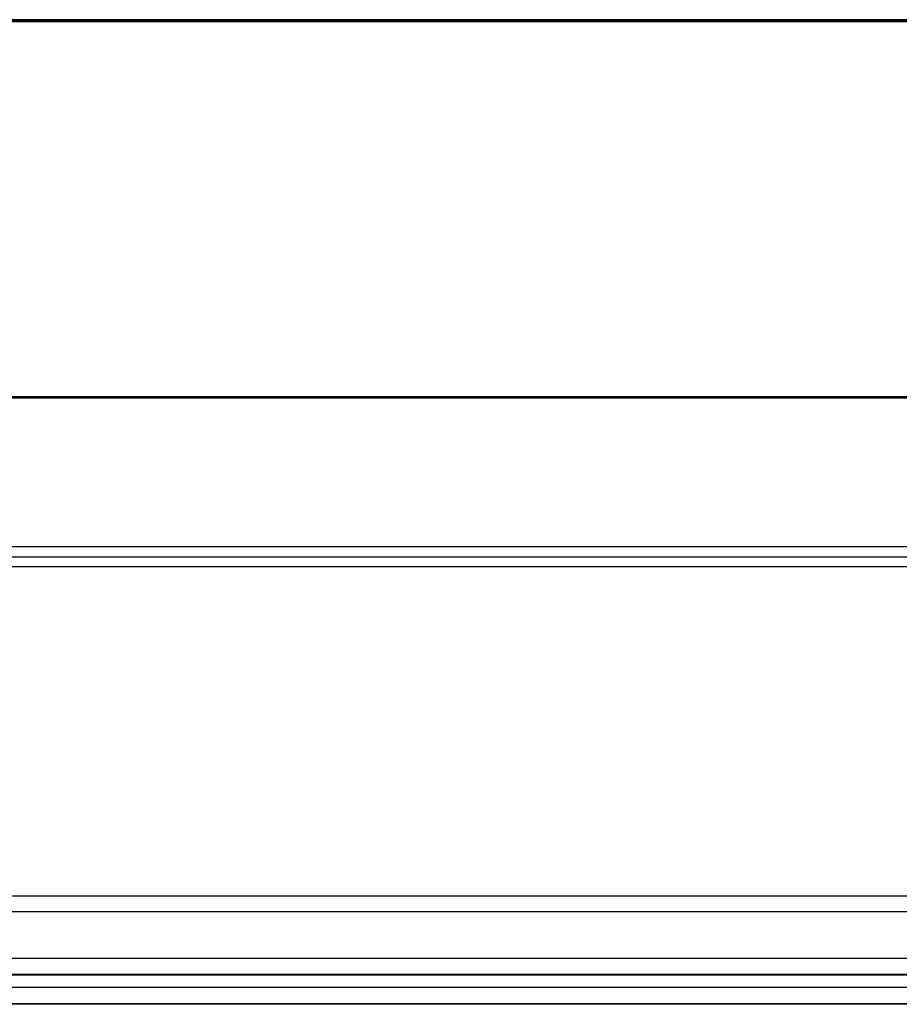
# Model space of a CAD drawing. Header units: millimetres. Extents: x 256 to 1374, y 313 to 1176.
# Tile 68 of 212: x 535 to 565, y 910 to 943. Entities that reach past the tile are written whole.
import ezdxf

# ---------------------------------------------------------------- set-up
doc = ezdxf.new("R2010")
doc.units = ezdxf.units.MM

msp = doc.modelspace()

# ---------------------------------------------------------------- linework, layer by layer
at = {"color": 7, "linetype": 'Continuous', "lineweight": 30}
for p, q in [((857.0786, 943.4832), (453.6752, 943.4832)), ((857.0786, 943.4332), (453.6752, 943.4332)), ((852.0769, 943.4166), (458.6769, 943.4166)), ((460.2517, 930.7832), (632.8119, 930.7832)), ((460.2517, 930.7366), (632.8102, 930.7366)), ((856.3545, 925.7166), (454.4193, 925.7166)), ((454.1836, 925.3832), (856.5902, 925.3832)), ((525.4301, 913.9499), (568.6945, 913.9499)), ((525.4301, 913.428), (785.3437, 913.428)), ((652.2119, 911.278), (525.4301, 911.278)), ((652.2119, 910.2959), (525.4301, 910.2959))]:
    msp.add_line(p, q, dxfattribs=at)
at = {"color": 8, "linetype": 'Continuous', "lineweight": 30}
for p, q in [((493.6302, 925.0499), (572.7896, 925.0499)), ((785.3437, 911.8431), (525.4301, 911.8431)), ((525.4301, 911.3083), (785.3437, 911.3083)), ((785.3437, 910.8609), (525.4301, 910.8609)), ((525.4301, 910.3262), (785.3437, 910.3262))]:
    msp.add_line(p, q, dxfattribs=at)

doc.saveas('drawing.dxf')
